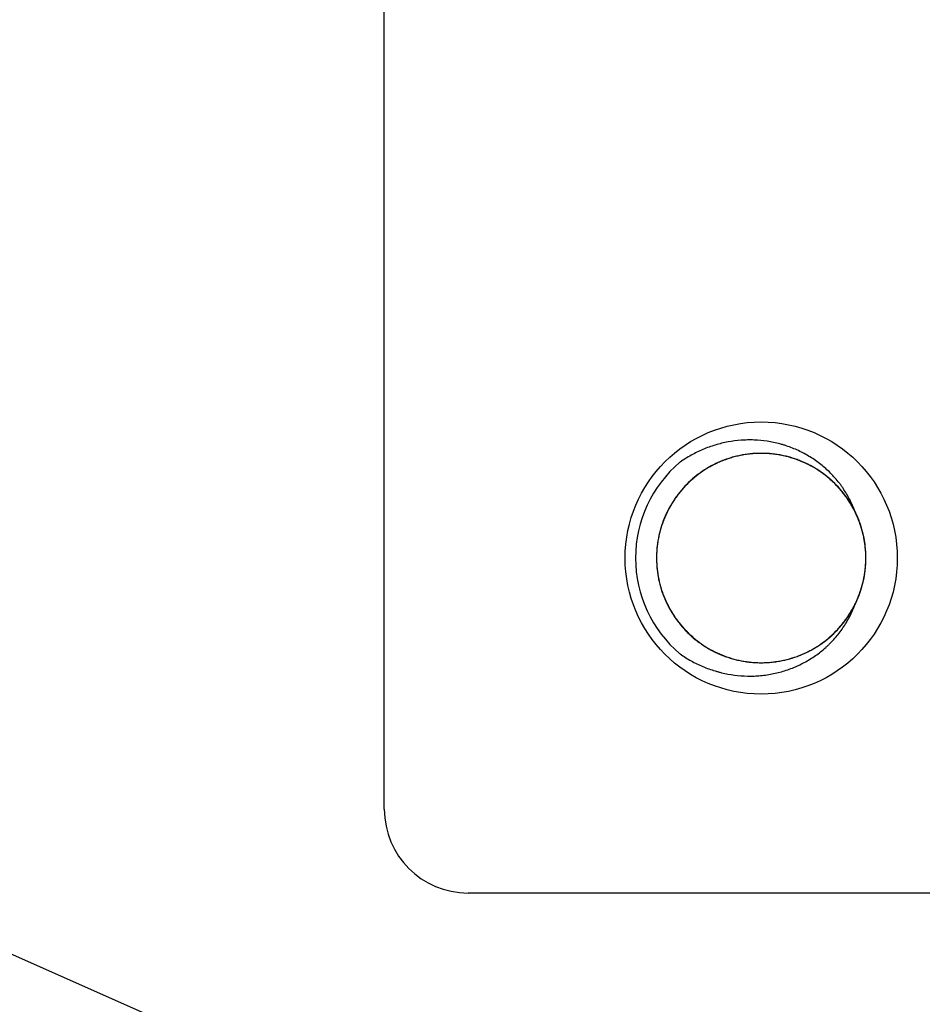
# Model space of a CAD drawing. Header units: millimetres. Extents: x 1138 to 3437, y -700 to 926.
# Tile 10 of 48: x 1750 to 1771, y 536 to 559. Entities that reach past the tile are written whole.
import ezdxf

# ---------------------------------------------------------------- set-up
doc = ezdxf.new("R2010")
doc.units = ezdxf.units.MM
doc.dimstyles.get("Standard").update_dxf_attribs({"dimtxt": 20, "dimasz": 10, "dimexe": 11, "dimexo": 11, "dimgap": 11, "dimtad": 0, "dimtih": 1, "dimtoh": 1, "dimdsep": 46, "dimtxsty": 'Standard', "dimcen": 0.09, "dimclrd": 256, "dimclre": 256, "dimclrt": 256, "dimadec": 0, "dimazin": 0, "dimtfac": 1, "dimtofl": 0, "dimtmove": 0, "dimatfit": 3, "dimfxl": 1, "dimtolj": 1, "dimtzin": 0, "dimarcsym": 0})

# ---------------------------------------------------------------- blocks, each defined once
blk = doc.blocks.new('*D5')
at = {"lineweight": -2, "transparency": 16777216}
for p, q in [((1842.122, 556.959), (1842.122, 557.139)), ((1842.032, 557.049), (1842.212, 557.049)), ((1711.997, 468.195), (1821.063, 542.67)), ((1701.997, 468.195), (1711.997, 468.195))]:
    blk.add_line(p, q, dxfattribs=at)
at = {"lineweight": 18, "transparency": 16777216}
blk.add_solid([(1820.123, 544.046), (1822.003, 541.293), (1829.321, 548.309)], dxfattribs=at)
at = {"layer": 'Defpoints', "color": 0, "lineweight": 18, "transparency": 16777216}
for p in [(1854.922, 565.79), (1829.321, 548.309)]:
    blk.add_point(p, dxfattribs=at)
at = {"lineweight": 18, "transparency": 16777216, "insert": (1667.664, 468.195), "char_height": 20, "attachment_point": 5}
blk.add_mtext('\\A1;∅31', dxfattribs=at)

msp = doc.modelspace()

# ---------------------------------------------------------------- linework, layer by layer
for p, q in [((1758.252, 540.565), (1758.252, 574.565)), ((1700.06, 559.015), (1782.182, 522.516)), ((1774.252, 538.565), (1760.252, 538.565))]:
    msp.add_line(p, q)
msp.add_circle((1767.252, 546.565), 3.25)
for centre, radius, start, end in [((1767.252, 546.565), 3, 130.2799, 229.7201), ((1767.252, 546.565), 2.5, 333.6499, 26.3506), ((1760.252, 540.565), 2, 180, 270)]:
    msp.add_arc(centre, radius, start, end)
for points, knots in [([(1769.492, 547.675), (1769.456, 547.773), (1769.414, 547.869), (1769.319, 548.054), (1769.266, 548.143), (1769.192, 548.252), (1769.177, 548.273), (1769.146, 548.316), (1769.13, 548.337), (1769.082, 548.399), (1769.048, 548.439), (1768.945, 548.557), (1768.799, 548.704), (1768.635, 548.834), (1768.462, 548.955), (1768.373, 549.01), (1768.19, 549.109), (1768.096, 549.152), (1767.95, 549.21), (1767.901, 549.228), (1767.827, 549.253), (1767.802, 549.26), (1767.751, 549.276), (1767.726, 549.283), (1767.599, 549.317), (1767.497, 549.338), (1767.292, 549.369), (1767.188, 549.379), (1767.032, 549.385), (1766.979, 549.385), (1766.901, 549.384), (1766.874, 549.383), (1766.822, 549.381), (1766.796, 549.379), (1766.665, 549.369), (1766.562, 549.356), (1766.357, 549.318), (1766.256, 549.294), (1766.106, 549.249), (1766.057, 549.232), (1765.958, 549.197), (1765.909, 549.178), (1765.764, 549.116), (1765.576, 549.025), (1765.399, 548.914), (1765.313, 548.854)], [0, 0, 0, 0, 0.0625, 0.0625, 0.125, 0.125, 0.140625, 0.140625, 0.15625, 0.15625, 0.1875, 0.1875, 0.25, 0.3125, 0.3125, 0.375, 0.375, 0.4375, 0.4375, 0.46875, 0.46875, 0.484375, 0.484375, 0.5, 0.5, 0.5625, 0.5625, 0.625, 0.625, 0.65625, 0.65625, 0.671875, 0.671875, 0.6875, 0.6875, 0.75, 0.75, 0.8125, 0.8125, 0.84375, 0.84375, 0.875, 0.875, 0.9375, 1, 1, 1, 1]), ([(1769.449, 547.758), (1769.439, 547.776), (1769.429, 547.794), (1769.409, 547.829), (1769.398, 547.847), (1769.377, 547.882), (1769.344, 547.935), (1769.31, 547.986), (1769.238, 548.085), (1769.188, 548.149), (1769.081, 548.272), (1769.024, 548.331), (1768.935, 548.415), (1768.904, 548.442), (1768.857, 548.482), (1768.841, 548.495), (1768.809, 548.521), (1768.728, 548.585), (1768.577, 548.69), (1768.435, 548.769), (1768.289, 548.842), (1768.214, 548.874), (1768.117, 548.911), (1768.098, 548.918), (1768.059, 548.931), (1768, 548.951), (1767.942, 548.969), (1767.823, 549), (1767.664, 549.035), (1767.502, 549.054), (1767.379, 549.062), (1767.338, 549.064), (1767.256, 549.065), (1767.214, 549.065), (1767.091, 549.061), (1766.929, 549.048), (1766.768, 549.019), (1766.649, 548.992), (1766.609, 548.981), (1766.53, 548.959), (1766.491, 548.947), (1766.374, 548.907), (1766.298, 548.877), (1766.149, 548.81), (1766.004, 548.736), (1765.866, 548.648), (1765.783, 548.588), (1765.766, 548.576), (1765.733, 548.551), (1765.717, 548.538), (1765.668, 548.5), (1765.637, 548.474), (1765.544, 548.393), (1765.486, 548.336), (1765.374, 548.218), (1765.321, 548.155), (1765.247, 548.058), (1765.21, 548.009), (1765.176, 547.958), (1765.153, 547.923), (1765.142, 547.906), (1765.087, 547.818), (1765.048, 547.747), (1764.975, 547.601), (1764.943, 547.526), (1764.885, 547.374), (1764.86, 547.296), (1764.828, 547.177), (1764.818, 547.137), (1764.8, 547.056), (1764.793, 547.016), (1764.773, 546.895), (1764.763, 546.814), (1764.752, 546.651), (1764.751, 546.57), (1764.755, 546.447), (1764.757, 546.406), (1764.763, 546.324), (1764.768, 546.283), (1764.784, 546.161), (1764.813, 546), (1764.857, 545.843), (1764.909, 545.689), (1764.939, 545.612), (1764.982, 545.519), (1764.99, 545.5), (1765.008, 545.463), (1765.036, 545.407), (1765.065, 545.353), (1765.126, 545.247), (1765.214, 545.11), (1765.315, 544.982), (1765.396, 544.89), (1765.424, 544.859), (1765.467, 544.815), (1765.482, 544.8), (1765.511, 544.771), (1765.585, 544.7), (1765.725, 544.581), (1765.926, 544.441), (1766.069, 544.361), (1766.18, 544.306), (1766.217, 544.289), (1766.292, 544.256), (1766.33, 544.241), (1766.445, 544.198), (1766.6, 544.148), (1766.759, 544.113), (1766.881, 544.093), (1766.921, 544.087), (1767.003, 544.077), (1767.044, 544.073), (1767.167, 544.065), (1767.249, 544.064), (1767.411, 544.069), (1767.493, 544.075), (1767.614, 544.091), (1767.675, 544.101), (1767.735, 544.112), (1767.776, 544.12), (1767.796, 544.125), (1767.896, 544.148), (1767.975, 544.171), (1768.13, 544.223), (1768.206, 544.253), (1768.354, 544.32), (1768.427, 544.357), (1768.516, 544.408), (1768.533, 544.418), (1768.569, 544.44), (1768.586, 544.451), (1768.638, 544.484), (1768.672, 544.507), (1768.772, 544.579), (1768.836, 544.629), (1768.959, 544.737), (1769.017, 544.793), (1769.101, 544.882), (1769.142, 544.928), (1769.182, 544.976), (1769.208, 545.008), (1769.221, 545.024), (1769.283, 545.106), (1769.377, 545.24), (1769.456, 545.382), (1769.528, 545.528), (1769.561, 545.603), (1769.605, 545.719), (1769.618, 545.758), (1769.644, 545.836), (1769.655, 545.875), (1769.687, 545.994), (1769.722, 546.153), (1769.741, 546.315), (1769.749, 546.438), (1769.751, 546.479), (1769.752, 546.561), (1769.752, 546.602), (1769.748, 546.725), (1769.735, 546.888), (1769.692, 547.129), (1769.647, 547.286), (1769.614, 547.384), (1769.607, 547.403), (1769.593, 547.442), (1769.571, 547.5), (1769.547, 547.557), (1769.497, 547.668), (1769.423, 547.813), (1769.335, 547.951), (1769.263, 548.051), (1769.239, 548.083), (1769.2, 548.132), (1769.187, 548.148), (1769.161, 548.18), (1769.094, 548.258), (1769.023, 548.331), (1768.904, 548.443), (1768.78, 548.549), (1768.646, 548.642), (1768.541, 548.708), (1768.505, 548.729), (1768.434, 548.769), (1768.398, 548.788), (1768.288, 548.842), (1768.213, 548.874), (1768.061, 548.932), (1767.983, 548.957), (1767.864, 548.989), (1767.824, 548.999), (1767.744, 549.017), (1767.703, 549.024), (1767.582, 549.045), (1767.501, 549.054), (1767.338, 549.065), (1767.257, 549.066), (1767.134, 549.063), (1767.073, 549.059), (1767.012, 549.054), (1766.971, 549.049), (1766.95, 549.047), (1766.848, 549.034), (1766.687, 549.004), (1766.53, 548.96), (1766.376, 548.908), (1766.3, 548.878), (1766.206, 548.836), (1766.187, 548.827), (1766.15, 548.809), (1766.132, 548.8), (1766.077, 548.772), (1766.041, 548.752), (1765.934, 548.691), (1765.797, 548.603), (1765.669, 548.502), (1765.577, 548.421), (1765.547, 548.393), (1765.487, 548.336), (1765.458, 548.307), (1765.374, 548.217), (1765.268, 548.092), (1765.128, 547.892), (1765.049, 547.749), (1764.994, 547.638), (1764.976, 547.601), (1764.943, 547.525), (1764.928, 547.487), (1764.885, 547.373), (1764.835, 547.217), (1764.8, 547.058), (1764.78, 546.937), (1764.774, 546.896), (1764.764, 546.815), (1764.76, 546.773), (1764.752, 546.65), (1764.751, 546.569), (1764.756, 546.406), (1764.769, 546.243), (1764.798, 546.082), (1764.821, 545.982), (1764.826, 545.962), (1764.836, 545.922), (1764.852, 545.862), (1764.871, 545.804), (1764.91, 545.688), (1764.94, 545.612), (1765.007, 545.463), (1765.044, 545.391), (1765.105, 545.284), (1765.126, 545.249), (1765.16, 545.197), (1765.171, 545.18), (1765.194, 545.146), (1765.253, 545.061), (1765.316, 544.981), (1765.423, 544.858), (1765.48, 544.8), (1765.599, 544.688), (1765.661, 544.635), (1765.759, 544.559), (1765.793, 544.535), (1765.86, 544.488), (1765.894, 544.466), (1765.998, 544.401), (1766.069, 544.361), (1766.215, 544.289), (1766.29, 544.256), (1766.405, 544.213), (1766.444, 544.199), (1766.522, 544.174), (1766.562, 544.162), (1766.681, 544.13), (1766.84, 544.095), (1767.002, 544.076), (1767.124, 544.068), (1767.185, 544.065), (1767.247, 544.065), (1767.288, 544.065), (1767.309, 544.066), (1767.412, 544.069), (1767.575, 544.082), (1767.816, 544.125), (1767.973, 544.17), (1768.07, 544.203), (1768.09, 544.21), (1768.128, 544.224), (1768.148, 544.231), (1768.205, 544.254), (1768.243, 544.27), (1768.355, 544.32), (1768.5, 544.394), (1768.637, 544.482), (1768.737, 544.554), (1768.77, 544.578), (1768.835, 544.629), (1768.866, 544.656), (1768.959, 544.737), (1769.018, 544.794), (1769.13, 544.913), (1769.235, 545.037), (1769.329, 545.171), (1769.394, 545.276), (1769.415, 545.311), (1769.455, 545.383), (1769.474, 545.419), (1769.529, 545.529), (1769.561, 545.604), (1769.619, 545.756), (1769.644, 545.834), (1769.676, 545.952), (1769.686, 545.992), (1769.703, 546.073), (1769.711, 546.113), (1769.732, 546.235), (1769.741, 546.316), (1769.752, 546.479), (1769.753, 546.56), (1769.748, 546.723), (1769.742, 546.805), (1769.729, 546.907), (1769.726, 546.928), (1769.719, 546.968), (1769.709, 547.029), (1769.697, 547.089), (1769.669, 547.209), (1769.647, 547.287), (1769.595, 547.441), (1769.565, 547.517), (1769.515, 547.629), (1769.497, 547.666), (1769.469, 547.721), (1769.459, 547.74), (1769.439, 547.776), (1769.389, 547.866), (1769.29, 548.02), (1769.189, 548.148), (1769.081, 548.271), (1769.025, 548.33), (1768.934, 548.415), (1768.904, 548.442), (1768.841, 548.495), (1768.809, 548.521), (1768.712, 548.596), (1768.579, 548.689), (1768.436, 548.769), (1768.326, 548.823), (1768.288, 548.841), (1768.213, 548.874), (1768.175, 548.889), (1768.06, 548.933), (1767.904, 548.983), (1767.745, 549.017), (1767.624, 549.038), (1767.564, 549.046), (1767.502, 549.053), (1767.461, 549.056), (1767.441, 549.058), (1767.338, 549.065), (1767.256, 549.066), (1767.093, 549.061), (1766.93, 549.048), (1766.77, 549.02), (1766.67, 548.996), (1766.65, 548.992), (1766.61, 548.981), (1766.59, 548.976), (1766.53, 548.959), (1766.491, 548.947), (1766.375, 548.908), (1766.299, 548.878), (1766.15, 548.811), (1766.078, 548.774), (1765.971, 548.713), (1765.936, 548.691), (1765.867, 548.647), (1765.833, 548.624), (1765.732, 548.552), (1765.668, 548.501), (1765.545, 548.394), (1765.487, 548.337), (1765.375, 548.219), (1765.322, 548.156), (1765.247, 548.059), (1765.222, 548.025), (1765.175, 547.958), (1765.153, 547.923), (1765.088, 547.819), (1765.048, 547.748), (1764.976, 547.602), (1764.943, 547.527), (1764.9, 547.413), (1764.886, 547.374), (1764.861, 547.296), (1764.849, 547.256), (1764.817, 547.137), (1764.782, 546.977), (1764.763, 546.815), (1764.752, 546.653), (1764.751, 546.571), (1764.754, 546.468), (1764.755, 546.447), (1764.757, 546.406), (1764.761, 546.344), (1764.768, 546.283), (1764.783, 546.162), (1764.812, 546.001), (1764.857, 545.844), (1764.896, 545.728), (1764.91, 545.689), (1764.933, 545.632), (1764.941, 545.613), (1764.957, 545.575), (1764.998, 545.481), (1765.081, 545.317), (1765.213, 545.111), (1765.315, 544.983), (1765.424, 544.858), (1765.481, 544.799), (1765.6, 544.687), (1765.724, 544.582), (1765.858, 544.489), (1765.962, 544.423), (1765.997, 544.402), (1766.07, 544.362), (1766.106, 544.343), (1766.216, 544.288), (1766.291, 544.256), (1766.443, 544.198), (1766.521, 544.173), (1766.639, 544.141), (1766.699, 544.127), (1766.759, 544.114), (1766.8, 544.106), (1766.82, 544.103), (1766.922, 544.086), (1767.003, 544.076), (1767.166, 544.065), (1767.247, 544.064), (1767.41, 544.069), (1767.491, 544.075), (1767.593, 544.088), (1767.614, 544.091), (1767.654, 544.098), (1767.675, 544.101), (1767.736, 544.112), (1767.776, 544.12), (1767.895, 544.148), (1767.974, 544.17), (1768.128, 544.222), (1768.204, 544.252), (1768.316, 544.302), (1768.353, 544.32), (1768.426, 544.358), (1768.462, 544.377), (1768.57, 544.439), (1768.707, 544.527), (1768.835, 544.628), (1768.958, 544.736), (1769.017, 544.792), (1769.101, 544.882), (1769.129, 544.913), (1769.182, 544.976), (1769.208, 545.008), (1769.283, 545.105), (1769.376, 545.239), (1769.455, 545.381), (1769.51, 545.491), (1769.527, 545.528), (1769.552, 545.585), (1769.56, 545.604), (1769.575, 545.642), (1769.613, 545.738), (1769.67, 545.913), (1769.722, 546.151), (1769.741, 546.314), (1769.748, 546.417), (1769.749, 546.438), (1769.751, 546.479), (1769.753, 546.54), (1769.752, 546.602), (1769.748, 546.724), (1769.735, 546.887), (1769.706, 547.047), (1769.679, 547.167), (1769.669, 547.207), (1769.652, 547.266), (1769.646, 547.286), (1769.634, 547.326), (1769.602, 547.423), (1769.565, 547.518), (1769.498, 547.667), (1769.424, 547.812), (1769.335, 547.95), (1769.239, 548.084), (1769.188, 548.149), (1769.081, 548.272), (1769.024, 548.33), (1768.906, 548.442), (1768.844, 548.495), (1768.746, 548.57), (1768.713, 548.594), (1768.645, 548.642), (1768.611, 548.664), (1768.506, 548.729), (1768.435, 548.769), (1768.289, 548.841), (1768.215, 548.874), (1768.1, 548.917), (1768.042, 548.938), (1767.983, 548.956), (1767.944, 548.968), (1767.924, 548.973), (1767.824, 549), (1767.664, 549.035), (1767.502, 549.054), (1767.34, 549.065), (1767.258, 549.066), (1767.155, 549.063), (1767.135, 549.062), (1767.094, 549.06), (1767.073, 549.059), (1767.011, 549.054), (1766.971, 549.05), (1766.849, 549.034), (1766.688, 549.005), (1766.532, 548.96), (1766.415, 548.921), (1766.377, 548.907), (1766.3, 548.877), (1766.262, 548.861), (1766.15, 548.81), (1766.004, 548.736), (1765.798, 548.604), (1765.67, 548.503), (1765.577, 548.421), (1765.546, 548.393), (1765.487, 548.336), (1765.458, 548.307), (1765.374, 548.218), (1765.269, 548.094), (1765.176, 547.96), (1765.111, 547.856), (1765.09, 547.82), (1765.059, 547.766), (1765.05, 547.748), (1765.03, 547.712), (1764.984, 547.62), (1764.943, 547.526), (1764.885, 547.374), (1764.835, 547.219), (1764.8, 547.059), (1764.783, 546.957), (1764.78, 546.937), (1764.774, 546.896), (1764.766, 546.835), (1764.76, 546.774), (1764.752, 546.652), (1764.751, 546.57), (1764.756, 546.407), (1764.762, 546.326), (1764.778, 546.204), (1764.784, 546.163), (1764.799, 546.082), (1764.807, 546.042), (1764.835, 545.922), (1764.857, 545.843), (1764.909, 545.689), (1764.939, 545.613), (1765.006, 545.464), (1765.043, 545.391), (1765.126, 545.248), (1765.214, 545.11), (1765.315, 544.982), (1765.422, 544.86), (1765.479, 544.801), (1765.554, 544.73), (1765.569, 544.717), (1765.6, 544.689), (1765.615, 544.676), (1765.662, 544.635), (1765.694, 544.61), (1765.791, 544.535), (1765.926, 544.441), (1766.068, 544.362), (1766.178, 544.307), (1766.233, 544.282), (1766.29, 544.258), (1766.328, 544.242), (1766.347, 544.234), (1766.444, 544.198), (1766.6, 544.148), (1766.838, 544.096), (1767.001, 544.076), (1767.103, 544.069), (1767.124, 544.068), (1767.165, 544.067), (1767.186, 544.066), (1767.247, 544.065), (1767.288, 544.065), (1767.411, 544.069), (1767.574, 544.082), (1767.734, 544.111), (1767.854, 544.138), (1767.893, 544.148), (1767.972, 544.171), (1768.012, 544.183), (1768.129, 544.223), (1768.205, 544.252), (1768.354, 544.319), (1768.499, 544.394), (1768.637, 544.482), (1768.737, 544.554), (1768.77, 544.578), (1768.835, 544.629), (1768.866, 544.656), (1768.959, 544.736), (1769.017, 544.793), (1769.129, 544.911), (1769.182, 544.974), (1769.257, 545.071), (1769.281, 545.104), (1769.316, 545.155), (1769.328, 545.172), (1769.351, 545.206), (1769.406, 545.293), (1769.456, 545.382), (1769.528, 545.528), (1769.561, 545.603), (1769.619, 545.755), (1769.644, 545.833), (1769.671, 545.933), (1769.676, 545.953), (1769.686, 545.993), (1769.7, 546.053), (1769.711, 546.113), (1769.731, 546.234), (1769.741, 546.315), (1769.752, 546.477), (1769.753, 546.559), (1769.75, 546.682), (1769.747, 546.723), (1769.741, 546.805), (1769.737, 546.846), (1769.721, 546.968), (1769.692, 547.129), (1769.647, 547.286), (1769.595, 547.44), (1769.565, 547.517), (1769.498, 547.667), (1769.423, 547.813), (1769.291, 548.019), (1769.19, 548.147), (1769.122, 548.224), (1769.109, 548.24), (1769.081, 548.27), (1769.067, 548.285), (1769.024, 548.33), (1768.994, 548.358), (1768.905, 548.443), (1768.781, 548.548), (1768.647, 548.642), (1768.543, 548.706), (1768.49, 548.738), (1768.436, 548.767), (1768.399, 548.786), (1768.381, 548.796), (1768.289, 548.842), (1768.214, 548.874), (1768.061, 548.932), (1767.906, 548.982), (1767.746, 549.017), (1767.645, 549.034), (1767.625, 549.037), (1767.584, 549.043), (1767.563, 549.046), (1767.502, 549.053), (1767.461, 549.057), (1767.339, 549.065), (1767.257, 549.066), (1767.094, 549.061), (1767.013, 549.055), (1766.891, 549.039), (1766.851, 549.033), (1766.77, 549.019), (1766.729, 549.01), (1766.609, 548.982), (1766.53, 548.96), (1766.376, 548.908), (1766.3, 548.878), (1766.152, 548.811), (1766.079, 548.774), (1765.972, 548.713), (1765.936, 548.691), (1765.867, 548.647), (1765.833, 548.624), (1765.733, 548.553), (1765.669, 548.502), (1765.547, 548.395), (1765.488, 548.338), (1765.404, 548.249), (1765.376, 548.218), (1765.336, 548.171), (1765.323, 548.155), (1765.297, 548.123), (1765.233, 548.043), (1765.128, 547.892), (1765.049, 547.75), (1764.976, 547.603), (1764.944, 547.528), (1764.907, 547.432), (1764.9, 547.413), (1764.886, 547.374), (1764.867, 547.315), (1764.849, 547.256), (1764.817, 547.138), (1764.783, 546.979), (1764.763, 546.817), (1764.755, 546.694), (1764.753, 546.653), (1764.752, 546.57), (1764.752, 546.529), (1764.756, 546.406), (1764.769, 546.244), (1764.798, 546.083), (1764.834, 545.924), (1764.857, 545.845), (1764.909, 545.689), (1764.939, 545.612), (1765.006, 545.464), (1765.081, 545.318), (1765.169, 545.181), (1765.228, 545.097), (1765.24, 545.081), (1765.265, 545.048), (1765.278, 545.031), (1765.316, 544.983), (1765.342, 544.951), (1765.423, 544.859), (1765.48, 544.8), (1765.598, 544.688), (1765.66, 544.636), (1765.757, 544.561), (1765.807, 544.524), (1765.858, 544.49), (1765.892, 544.467), (1765.91, 544.456), (1765.997, 544.401), (1766.069, 544.361), (1766.215, 544.289), (1766.289, 544.256), (1766.442, 544.199), (1766.52, 544.173), (1766.639, 544.141), (1766.679, 544.131), (1766.759, 544.114), (1766.8, 544.106), (1766.921, 544.086), (1767.002, 544.076), (1767.164, 544.065), (1767.246, 544.064), (1767.368, 544.068), (1767.409, 544.07), (1767.491, 544.076), (1767.532, 544.081), (1767.655, 544.096), (1767.816, 544.125), (1767.972, 544.17), (1768.127, 544.222), (1768.203, 544.252), (1768.316, 544.302), (1768.353, 544.32), (1768.426, 544.358), (1768.462, 544.377), (1768.569, 544.438), (1768.706, 544.526), (1768.834, 544.627), (1768.926, 544.708), (1768.957, 544.736), (1769.001, 544.779), (1769.016, 544.793), (1769.045, 544.823), (1769.116, 544.897), (1769.235, 545.037), (1769.375, 545.237), (1769.455, 545.38), (1769.501, 545.473), (1769.51, 545.491), (1769.527, 545.528), (1769.552, 545.585), (1769.576, 545.642), (1769.619, 545.756), (1769.669, 545.911), (1769.704, 546.071), (1769.724, 546.192), (1769.73, 546.233), (1769.74, 546.315), (1769.744, 546.356), (1769.752, 546.478), (1769.753, 546.56), (1769.748, 546.723), (1769.742, 546.804), (1769.726, 546.925), (1769.72, 546.966), (1769.706, 547.047), (1769.697, 547.087), (1769.67, 547.208), (1769.647, 547.286), (1769.595, 547.441), (1769.565, 547.517), (1769.498, 547.666), (1769.461, 547.738), (1769.41, 547.827), (1769.4, 547.845), (1769.378, 547.88), (1769.367, 547.898), (1769.334, 547.95), (1769.311, 547.984), (1769.24, 548.084), (1769.189, 548.148), (1769.082, 548.271), (1769.025, 548.329), (1768.936, 548.413), (1768.89, 548.454), (1768.843, 548.494), (1768.811, 548.52), (1768.795, 548.533), (1768.713, 548.595), (1768.579, 548.689), (1768.437, 548.768), (1768.291, 548.841), (1768.216, 548.873), (1768.1, 548.917), (1768.061, 548.931), (1767.983, 548.956), (1767.944, 548.968), (1767.825, 549), (1767.666, 549.035), (1767.504, 549.054), (1767.381, 549.062), (1767.341, 549.064), (1767.258, 549.065), (1767.217, 549.065), (1767.094, 549.061), (1766.93, 549.048), (1766.69, 549.005), (1766.533, 548.961), (1766.415, 548.921), (1766.377, 548.907), (1766.3, 548.877), (1766.262, 548.861), (1766.151, 548.811), (1766.005, 548.737), (1765.868, 548.649), (1765.768, 548.577), (1765.735, 548.553), (1765.687, 548.514), (1765.671, 548.501), (1765.639, 548.475), (1765.561, 548.408), (1765.487, 548.338), (1765.375, 548.219), (1765.27, 548.095), (1765.176, 547.961), (1765.121, 547.873), (1765.111, 547.855), (1765.09, 547.82), (1765.059, 547.767), (1765.03, 547.712), (1764.976, 547.602), (1764.943, 547.528), (1764.886, 547.375), (1764.86, 547.298), (1764.828, 547.179), (1764.819, 547.139), (1764.801, 547.059), (1764.793, 547.018), (1764.773, 546.897), (1764.763, 546.816), (1764.752, 546.653), (1764.751, 546.572), (1764.754, 546.449), (1764.757, 546.408), (1764.763, 546.327), (1764.767, 546.286), (1764.783, 546.163), (1764.812, 546.002), (1764.857, 545.845), (1764.909, 545.69), (1764.938, 545.614), (1764.981, 545.521), (1764.989, 545.502), (1765.007, 545.465), (1765.016, 545.446), (1765.044, 545.391), (1765.064, 545.355), (1765.125, 545.249), (1765.213, 545.111), (1765.314, 544.984), (1765.395, 544.891), (1765.436, 544.846), (1765.48, 544.802), (1765.509, 544.773), (1765.524, 544.759), (1765.599, 544.688), (1765.724, 544.582), (1765.924, 544.442), (1766.067, 544.362), (1766.177, 544.308), (1766.215, 544.29), (1766.29, 544.257), (1766.328, 544.242), (1766.443, 544.198), (1766.598, 544.148), (1766.757, 544.113), (1766.878, 544.093), (1766.919, 544.087), (1767.001, 544.077), (1767.042, 544.074), (1767.165, 544.065), (1767.247, 544.064), (1767.41, 544.069), (1767.572, 544.082), (1767.733, 544.11), (1767.833, 544.134), (1767.854, 544.138), (1767.893, 544.149), (1767.953, 544.165), (1768.012, 544.183), (1768.128, 544.222), (1768.204, 544.252), (1768.352, 544.319), (1768.425, 544.356), (1768.532, 544.417), (1768.567, 544.438), (1768.619, 544.472), (1768.636, 544.483), (1768.67, 544.506), (1768.755, 544.565), (1768.835, 544.628), (1768.957, 544.735), (1769.016, 544.792), (1769.128, 544.911), (1769.181, 544.973), (1769.244, 545.055), (1769.257, 545.071), (1769.281, 545.104), (1769.317, 545.154), (1769.351, 545.206), (1769.415, 545.31), (1769.455, 545.381), (1769.528, 545.527), (1769.56, 545.601), (1769.604, 545.716), (1769.618, 545.755), (1769.643, 545.834), (1769.655, 545.873), (1769.687, 545.992), (1769.722, 546.151), (1769.741, 546.313), (1769.749, 546.435), (1769.751, 546.476), (1769.752, 546.558), (1769.752, 546.6), (1769.748, 546.723), (1769.735, 546.887), (1769.692, 547.127), (1769.648, 547.284), (1769.615, 547.382), (1769.608, 547.401), (1769.594, 547.44), (1769.587, 547.459), (1769.564, 547.517), (1769.548, 547.555), (1769.498, 547.667), (1769.424, 547.812), (1769.336, 547.949), (1769.265, 548.049), (1769.228, 548.098), (1769.189, 548.146), (1769.163, 548.178), (1769.149, 548.193), (1769.081, 548.271), (1769.025, 548.33), (1768.906, 548.442), (1768.782, 548.547), (1768.648, 548.641), (1768.543, 548.706), (1768.508, 548.727), (1768.436, 548.768), (1768.399, 548.787), (1768.289, 548.841), (1768.215, 548.874), (1768.063, 548.932), (1767.985, 548.957), (1767.867, 548.989), (1767.827, 548.999), (1767.746, 549.016), (1767.706, 549.024), (1767.584, 549.044), (1767.503, 549.054), (1767.34, 549.065), (1767.259, 549.066), (1767.096, 549.062), (1767.014, 549.055), (1766.912, 549.042), (1766.892, 549.039), (1766.851, 549.033), (1766.79, 549.023), (1766.73, 549.01), (1766.61, 548.983), (1766.532, 548.961), (1766.377, 548.909), (1766.302, 548.879), (1766.189, 548.828), (1766.152, 548.811), (1766.097, 548.783), (1766.079, 548.773), (1766.043, 548.753), (1765.953, 548.703), (1765.798, 548.604), (1765.671, 548.503), (1765.548, 548.396), (1765.488, 548.339), (1765.418, 548.264), (1765.404, 548.249), (1765.376, 548.218), (1765.336, 548.172), (1765.297, 548.124), (1765.222, 548.027), (1765.129, 547.893), (1765.05, 547.751), (1764.995, 547.641), (1764.977, 547.603), (1764.944, 547.528), (1764.929, 547.489), (1764.885, 547.374), (1764.835, 547.219), (1764.8, 547.06), (1764.78, 546.939), (1764.774, 546.899), (1764.764, 546.817), (1764.761, 546.776), (1764.752, 546.653), (1764.751, 546.571), (1764.756, 546.408), (1764.769, 546.245), (1764.797, 546.084), (1764.82, 545.984), (1764.825, 545.964), (1764.835, 545.924), (1764.841, 545.905), (1764.858, 545.845), (1764.87, 545.806), (1764.909, 545.689), (1764.939, 545.613), (1765.006, 545.465), (1765.043, 545.392), (1765.104, 545.286), (1765.136, 545.233), (1765.17, 545.182), (1765.193, 545.148), (1765.204, 545.131), (1765.264, 545.047), (1765.315, 544.983), (1765.422, 544.86), (1765.479, 544.801), (1765.597, 544.689), (1765.659, 544.636), (1765.757, 544.561), (1765.79, 544.536), (1765.858, 544.489), (1765.892, 544.467), (1765.996, 544.402), (1766.068, 544.362), (1766.213, 544.29), (1766.288, 544.257), (1766.403, 544.213), (1766.442, 544.2), (1766.52, 544.174), (1766.559, 544.163), (1766.679, 544.13), (1766.838, 544.096), (1767, 544.077), (1767.163, 544.065), (1767.245, 544.064), (1767.348, 544.067), (1767.368, 544.068), (1767.409, 544.07), (1767.471, 544.074), (1767.532, 544.081), (1767.654, 544.096), (1767.814, 544.125), (1767.971, 544.169), (1768.088, 544.209), (1768.126, 544.223), (1768.184, 544.245), (1768.203, 544.253), (1768.241, 544.269), (1768.335, 544.31), (1768.499, 544.394), (1768.704, 544.525), (1768.833, 544.627), (1768.926, 544.708), (1768.957, 544.736), (1769.016, 544.793), (1769.045, 544.822), (1769.129, 544.911), (1769.234, 545.035), (1769.328, 545.169), (1769.393, 545.273), (1769.414, 545.309), (1769.454, 545.381), (1769.473, 545.417), (1769.528, 545.528), (1769.561, 545.602), (1769.618, 545.755), (1769.644, 545.832), (1769.676, 545.95), (1769.69, 546.01), (1769.703, 546.07), (1769.711, 546.111), (1769.714, 546.131), (1769.731, 546.233), (1769.741, 546.314), (1769.752, 546.477), (1769.753, 546.558), (1769.749, 546.721), (1769.742, 546.803), (1769.729, 546.905), (1769.726, 546.925), (1769.72, 546.966), (1769.716, 546.986), (1769.706, 547.047), (1769.697, 547.087), (1769.67, 547.207), (1769.647, 547.285), (1769.596, 547.44), (1769.566, 547.516), (1769.516, 547.627), (1769.489, 547.683), (1769.46, 547.737), (1769.441, 547.774), (1769.431, 547.792), (1769.379, 547.881), (1769.291, 548.019), (1769.19, 548.147), (1769.083, 548.269), (1769.026, 548.328), (1768.936, 548.413), (1768.906, 548.441), (1768.843, 548.494), (1768.811, 548.52), (1768.714, 548.595), (1768.58, 548.688), (1768.438, 548.768), (1768.328, 548.822), (1768.291, 548.84), (1768.215, 548.872), (1768.177, 548.888), (1768.062, 548.932), (1767.906, 548.982), (1767.667, 549.034), (1767.505, 549.054), (1767.402, 549.061), (1767.382, 549.062), (1767.34, 549.064), (1767.279, 549.066), (1767.217, 549.065), (1767.095, 549.062), (1766.932, 549.049), (1766.772, 549.02), (1766.652, 548.992), (1766.612, 548.982), (1766.553, 548.965), (1766.533, 548.959), (1766.493, 548.947), (1766.396, 548.916), (1766.3, 548.878), (1766.152, 548.812), (1766.007, 548.738), (1765.869, 548.649), (1765.768, 548.577), (1765.735, 548.553), (1765.671, 548.502), (1765.639, 548.476), (1765.547, 548.395), (1765.488, 548.339), (1765.376, 548.22), (1765.323, 548.158), (1765.248, 548.061), (1765.224, 548.027), (1765.177, 547.96), (1765.154, 547.925), (1765.089, 547.821), (1765.049, 547.75), (1764.977, 547.604), (1764.944, 547.529), (1764.9, 547.415), (1764.88, 547.357), (1764.862, 547.298), (1764.85, 547.258), (1764.844, 547.239), (1764.817, 547.139), (1764.783, 546.979), (1764.763, 546.817), (1764.752, 546.655), (1764.751, 546.573), (1764.754, 546.47), (1764.755, 546.45), (1764.757, 546.409), (1764.758, 546.388), (1764.763, 546.326), (1764.767, 546.286), (1764.783, 546.164), (1764.812, 546.003), (1764.856, 545.846), (1764.895, 545.73), (1764.916, 545.672), (1764.94, 545.615), (1764.956, 545.577), (1764.964, 545.558), (1765.006, 545.464), (1765.08, 545.319), (1765.212, 545.113), (1765.314, 544.984), (1765.395, 544.891), (1765.423, 544.861), (1765.48, 544.802), (1765.509, 544.773), (1765.598, 544.689), (1765.722, 544.583), (1765.856, 544.49), (1765.96, 544.425), (1765.995, 544.404), (1766.067, 544.363), (1766.104, 544.344), (1766.214, 544.289), (1766.289, 544.257), (1766.442, 544.199), (1766.596, 544.149), (1766.756, 544.113), (1766.858, 544.096), (1766.878, 544.093), (1766.919, 544.087), (1766.98, 544.079), (1767.042, 544.074), (1767.164, 544.065), (1767.245, 544.064), (1767.408, 544.069), (1767.489, 544.075), (1767.611, 544.091), (1767.652, 544.097), (1767.713, 544.108), (1767.733, 544.112), (1767.773, 544.12), (1767.874, 544.142), (1767.972, 544.17), (1768.127, 544.222), (1768.202, 544.251), (1768.351, 544.318), (1768.424, 544.355), (1768.532, 544.417), (1768.567, 544.438), (1768.636, 544.483), (1768.67, 544.506), (1768.77, 544.577), (1768.834, 544.627), (1768.956, 544.734), (1769.015, 544.791), (1769.1, 544.88), (1769.127, 544.911), (1769.181, 544.974), (1769.207, 545.006), (1769.282, 545.103), (1769.375, 545.238), (1769.456, 545.381), (1769.492, 545.456)], [0, 0, 0, 0, 0.000498, 0.000498, 0.000996, 0.000996, 0.001493, 0.002489, 0.002489, 0.00448, 0.00448, 0.006471, 0.006471, 0.007467, 0.007467, 0.007964, 0.007964, 0.008462, 0.010453, 0.012444, 0.012444, 0.014435, 0.014435, 0.014933, 0.014933, 0.015431, 0.016426, 0.016426, 0.018417, 0.020408, 0.020408, 0.021404, 0.021404, 0.022399, 0.022399, 0.02439, 0.026381, 0.026381, 0.027377, 0.027377, 0.028372, 0.028372, 0.030363, 0.030363, 0.032355, 0.034346, 0.034346, 0.034843, 0.034843, 0.035341, 0.035341, 0.036337, 0.036337, 0.038328, 0.038328, 0.040319, 0.040319, 0.041314, 0.041812, 0.041812, 0.04231, 0.04231, 0.044301, 0.044301, 0.046292, 0.046292, 0.048283, 0.048283, 0.049278, 0.049278, 0.050274, 0.050274, 0.052265, 0.052265, 0.054256, 0.054256, 0.055251, 0.055251, 0.056247, 0.056247, 0.058238, 0.060229, 0.060229, 0.06222, 0.06222, 0.062718, 0.062718, 0.063216, 0.064211, 0.064211, 0.066202, 0.068193, 0.068193, 0.069189, 0.069189, 0.069687, 0.069687, 0.070184, 0.072175, 0.074166, 0.076157, 0.076157, 0.077153, 0.077153, 0.078148, 0.078148, 0.080139, 0.082131, 0.082131, 0.083126, 0.083126, 0.084122, 0.084122, 0.086113, 0.086113, 0.088104, 0.088104, 0.089099, 0.089597, 0.089597, 0.090095, 0.090095, 0.092086, 0.092086, 0.094077, 0.094077, 0.096068, 0.096068, 0.096566, 0.096566, 0.097063, 0.097063, 0.098059, 0.098059, 0.10005, 0.10005, 0.102041, 0.102041, 0.103036, 0.103534, 0.103534, 0.104032, 0.104032, 0.106023, 0.108014, 0.108014, 0.110005, 0.110005, 0.111001, 0.111001, 0.111996, 0.111996, 0.113987, 0.115978, 0.115978, 0.116974, 0.116974, 0.117969, 0.117969, 0.11996, 0.121951, 0.123942, 0.123942, 0.12444, 0.12444, 0.124938, 0.125933, 0.125933, 0.127924, 0.129915, 0.129915, 0.130911, 0.130911, 0.131409, 0.131409, 0.131907, 0.133898, 0.133898, 0.135889, 0.13788, 0.13788, 0.138875, 0.138875, 0.139871, 0.139871, 0.141862, 0.141862, 0.143853, 0.143853, 0.144848, 0.144848, 0.145844, 0.145844, 0.147835, 0.147835, 0.149826, 0.149826, 0.150821, 0.151319, 0.151319, 0.151817, 0.151817, 0.153808, 0.155799, 0.155799, 0.15779, 0.15779, 0.158288, 0.158288, 0.158786, 0.158786, 0.159781, 0.159781, 0.161772, 0.163763, 0.163763, 0.164759, 0.164759, 0.165754, 0.165754, 0.167745, 0.169736, 0.171727, 0.171727, 0.172723, 0.172723, 0.173718, 0.173718, 0.175709, 0.1777, 0.1777, 0.178696, 0.178696, 0.179691, 0.179691, 0.181683, 0.181683, 0.183674, 0.185665, 0.185665, 0.186162, 0.186162, 0.18666, 0.187656, 0.187656, 0.189647, 0.189647, 0.191638, 0.191638, 0.192633, 0.192633, 0.193131, 0.193131, 0.193629, 0.19562, 0.19562, 0.197611, 0.197611, 0.199602, 0.199602, 0.200597, 0.200597, 0.201593, 0.201593, 0.203584, 0.203584, 0.205575, 0.205575, 0.206571, 0.206571, 0.207566, 0.207566, 0.209557, 0.211548, 0.211548, 0.212544, 0.213041, 0.213041, 0.213539, 0.213539, 0.21553, 0.217521, 0.219512, 0.219512, 0.22001, 0.22001, 0.220508, 0.220508, 0.221503, 0.221503, 0.223494, 0.225485, 0.225485, 0.226481, 0.226481, 0.227476, 0.227476, 0.229467, 0.229467, 0.231459, 0.23345, 0.23345, 0.234445, 0.234445, 0.235441, 0.235441, 0.237432, 0.237432, 0.239423, 0.239423, 0.240418, 0.240418, 0.241414, 0.241414, 0.243405, 0.243405, 0.245396, 0.245396, 0.247387, 0.247387, 0.247885, 0.247885, 0.248382, 0.249378, 0.249378, 0.251369, 0.251369, 0.25336, 0.25336, 0.254355, 0.254355, 0.254853, 0.254853, 0.255351, 0.257342, 0.259333, 0.259333, 0.261324, 0.261324, 0.26232, 0.26232, 0.263315, 0.263315, 0.265306, 0.267297, 0.267297, 0.268293, 0.268293, 0.269288, 0.269288, 0.271279, 0.27327, 0.27327, 0.274266, 0.274764, 0.274764, 0.275261, 0.275261, 0.277252, 0.277252, 0.279243, 0.281235, 0.281235, 0.281732, 0.281732, 0.28223, 0.28223, 0.283226, 0.283226, 0.285217, 0.285217, 0.287208, 0.287208, 0.288203, 0.288203, 0.289199, 0.289199, 0.29119, 0.29119, 0.293181, 0.293181, 0.295172, 0.295172, 0.296167, 0.296167, 0.297163, 0.297163, 0.299154, 0.299154, 0.301145, 0.301145, 0.30214, 0.30214, 0.303136, 0.303136, 0.305127, 0.307118, 0.307118, 0.309109, 0.309109, 0.309607, 0.309607, 0.310105, 0.3111, 0.3111, 0.313091, 0.315082, 0.315082, 0.316078, 0.316078, 0.316575, 0.316575, 0.317073, 0.319064, 0.321055, 0.323046, 0.323046, 0.325037, 0.325037, 0.327028, 0.329019, 0.329019, 0.330015, 0.330015, 0.331011, 0.331011, 0.333002, 0.333002, 0.334993, 0.334993, 0.335988, 0.336486, 0.336486, 0.336984, 0.336984, 0.338975, 0.338975, 0.340966, 0.340966, 0.342957, 0.342957, 0.343455, 0.343455, 0.343952, 0.343952, 0.344948, 0.344948, 0.346939, 0.346939, 0.34893, 0.34893, 0.349925, 0.349925, 0.350921, 0.350921, 0.352912, 0.354903, 0.354903, 0.356894, 0.356894, 0.35789, 0.35789, 0.358885, 0.358885, 0.360876, 0.362867, 0.362867, 0.363863, 0.363863, 0.36436, 0.36436, 0.364858, 0.366849, 0.36884, 0.370831, 0.370831, 0.371329, 0.371329, 0.371827, 0.372822, 0.372822, 0.374813, 0.376804, 0.376804, 0.3778, 0.3778, 0.378298, 0.378298, 0.378795, 0.380787, 0.380787, 0.382778, 0.384769, 0.384769, 0.38676, 0.38676, 0.388751, 0.388751, 0.390742, 0.390742, 0.391737, 0.391737, 0.392733, 0.392733, 0.394724, 0.394724, 0.396715, 0.396715, 0.39771, 0.398208, 0.398208, 0.398706, 0.398706, 0.400697, 0.402688, 0.402688, 0.404679, 0.404679, 0.405177, 0.405177, 0.405675, 0.405675, 0.40667, 0.40667, 0.408661, 0.410652, 0.410652, 0.411648, 0.411648, 0.412643, 0.412643, 0.414634, 0.416625, 0.418616, 0.418616, 0.419612, 0.419612, 0.420607, 0.420607, 0.422598, 0.424589, 0.424589, 0.425585, 0.425585, 0.426083, 0.426083, 0.42658, 0.428571, 0.428571, 0.430563, 0.432554, 0.432554, 0.433051, 0.433051, 0.433549, 0.434545, 0.434545, 0.436536, 0.436536, 0.438527, 0.438527, 0.439522, 0.439522, 0.440518, 0.440518, 0.442509, 0.442509, 0.4445, 0.4445, 0.446491, 0.446491, 0.448482, 0.450473, 0.450473, 0.452464, 0.452464, 0.452962, 0.452962, 0.453459, 0.453459, 0.454455, 0.454455, 0.456446, 0.458437, 0.458437, 0.459433, 0.45993, 0.45993, 0.460428, 0.460428, 0.462419, 0.46441, 0.466401, 0.466401, 0.466899, 0.466899, 0.467397, 0.467397, 0.468392, 0.468392, 0.470383, 0.472374, 0.472374, 0.47337, 0.47337, 0.474365, 0.474365, 0.476356, 0.476356, 0.478347, 0.480339, 0.480339, 0.481334, 0.481334, 0.48233, 0.48233, 0.484321, 0.484321, 0.486312, 0.486312, 0.487307, 0.487307, 0.487805, 0.487805, 0.488303, 0.490294, 0.490294, 0.492285, 0.492285, 0.494276, 0.494276, 0.494774, 0.494774, 0.495271, 0.496267, 0.496267, 0.498258, 0.498258, 0.500249, 0.500249, 0.501244, 0.501244, 0.50224, 0.50224, 0.504231, 0.506222, 0.506222, 0.508213, 0.508213, 0.510204, 0.512195, 0.514186, 0.514186, 0.514684, 0.514684, 0.515182, 0.515182, 0.516177, 0.516177, 0.518168, 0.520159, 0.520159, 0.521155, 0.521653, 0.521653, 0.52215, 0.52215, 0.524141, 0.524141, 0.526132, 0.528123, 0.528123, 0.528621, 0.528621, 0.529119, 0.529119, 0.530115, 0.530115, 0.532106, 0.532106, 0.534097, 0.534097, 0.535092, 0.535092, 0.536088, 0.536088, 0.538079, 0.538079, 0.54007, 0.54007, 0.542061, 0.542061, 0.543056, 0.543056, 0.544052, 0.544052, 0.546043, 0.546043, 0.548034, 0.548034, 0.549029, 0.549029, 0.549527, 0.549527, 0.550025, 0.552016, 0.554007, 0.554007, 0.555998, 0.555998, 0.556496, 0.556496, 0.556994, 0.557989, 0.557989, 0.55998, 0.561971, 0.561971, 0.562967, 0.562967, 0.563962, 0.563962, 0.565953, 0.567944, 0.567944, 0.569935, 0.569935, 0.571926, 0.571926, 0.573917, 0.575908, 0.575908, 0.576406, 0.576406, 0.576904, 0.576904, 0.577899, 0.577899, 0.579891, 0.579891, 0.581882, 0.581882, 0.582877, 0.583375, 0.583375, 0.583873, 0.583873, 0.585864, 0.585864, 0.587855, 0.587855, 0.589846, 0.589846, 0.590841, 0.590841, 0.591837, 0.591837, 0.593828, 0.593828, 0.595819, 0.595819, 0.596814, 0.596814, 0.59781, 0.59781, 0.599801, 0.601792, 0.601792, 0.603783, 0.603783, 0.604779, 0.604779, 0.605774, 0.605774, 0.607765, 0.609756, 0.609756, 0.610752, 0.610752, 0.611249, 0.611249, 0.611747, 0.613738, 0.615729, 0.61772, 0.61772, 0.618218, 0.618218, 0.618716, 0.619711, 0.619711, 0.621702, 0.623693, 0.623693, 0.624689, 0.624689, 0.625684, 0.625684, 0.627675, 0.627675, 0.629667, 0.629667, 0.630662, 0.630662, 0.631658, 0.631658, 0.633649, 0.633649, 0.63564, 0.63564, 0.637631, 0.637631, 0.638128, 0.638128, 0.638626, 0.638626, 0.639622, 0.639622, 0.641613, 0.641613, 0.643604, 0.643604, 0.644599, 0.645097, 0.645097, 0.645595, 0.645595, 0.647586, 0.649577, 0.649577, 0.651568, 0.651568, 0.652563, 0.652563, 0.653559, 0.653559, 0.65555, 0.657541, 0.657541, 0.658537, 0.658537, 0.659532, 0.659532, 0.661523, 0.663514, 0.665505, 0.665505, 0.666501, 0.666501, 0.667496, 0.667496, 0.669487, 0.671478, 0.671478, 0.672474, 0.672474, 0.672972, 0.672972, 0.673469, 0.67546, 0.67546, 0.677452, 0.679443, 0.679443, 0.67994, 0.67994, 0.680438, 0.681434, 0.681434, 0.683425, 0.683425, 0.685416, 0.685416, 0.686411, 0.686411, 0.687407, 0.687407, 0.689398, 0.689398, 0.691389, 0.691389, 0.692384, 0.692384, 0.69338, 0.69338, 0.695371, 0.697362, 0.697362, 0.699353, 0.699353, 0.699851, 0.699851, 0.700348, 0.700348, 0.701344, 0.701344, 0.703335, 0.705326, 0.705326, 0.706322, 0.706819, 0.706819, 0.707317, 0.707317, 0.709308, 0.711299, 0.71329, 0.71329, 0.714286, 0.714286, 0.715281, 0.715281, 0.717272, 0.719263, 0.719263, 0.720259, 0.720259, 0.721254, 0.721254, 0.723245, 0.723245, 0.725236, 0.727228, 0.727228, 0.727725, 0.727725, 0.728223, 0.729219, 0.729219, 0.73121, 0.73121, 0.733201, 0.733201, 0.734196, 0.734196, 0.734694, 0.734694, 0.735192, 0.737183, 0.737183, 0.739174, 0.739174, 0.741165, 0.741165, 0.741663, 0.741663, 0.74216, 0.743156, 0.743156, 0.745147, 0.745147, 0.747138, 0.747138, 0.748133, 0.748133, 0.749129, 0.749129, 0.75112, 0.753111, 0.753111, 0.754107, 0.754107, 0.755102, 0.755102, 0.757093, 0.759084, 0.761075, 0.761075, 0.761573, 0.761573, 0.762071, 0.762071, 0.763066, 0.763066, 0.765057, 0.767048, 0.767048, 0.768044, 0.768542, 0.768542, 0.769039, 0.769039, 0.77103, 0.77103, 0.773021, 0.775012, 0.775012, 0.776008, 0.776008, 0.777004, 0.777004, 0.778995, 0.778995, 0.780986, 0.780986, 0.781981, 0.781981, 0.782977, 0.782977, 0.784968, 0.784968, 0.786959, 0.786959, 0.78895, 0.78895, 0.789448, 0.789448, 0.789945, 0.790941, 0.790941, 0.792932, 0.792932, 0.794923, 0.794923, 0.795918, 0.795918, 0.796416, 0.796416, 0.796914, 0.798905, 0.800896, 0.800896, 0.802887, 0.802887, 0.803385, 0.803385, 0.803883, 0.804878, 0.804878, 0.806869, 0.80886, 0.80886, 0.809856, 0.809856, 0.810851, 0.810851, 0.812842, 0.814833, 0.814833, 0.815829, 0.815829, 0.816824, 0.816824, 0.818815, 0.818815, 0.820806, 0.822797, 0.822797, 0.823295, 0.823295, 0.823793, 0.823793, 0.824788, 0.824788, 0.82678, 0.82678, 0.828771, 0.828771, 0.829766, 0.830264, 0.830264, 0.830762, 0.830762, 0.832753, 0.832753, 0.834744, 0.834744, 0.836735, 0.836735, 0.83773, 0.83773, 0.838726, 0.838726, 0.840717, 0.840717, 0.842708, 0.842708, 0.843703, 0.843703, 0.844699, 0.844699, 0.84669, 0.848681, 0.848681, 0.850672, 0.850672, 0.85117, 0.85117, 0.851668, 0.852663, 0.852663, 0.854654, 0.856645, 0.856645, 0.857641, 0.857641, 0.858138, 0.858138, 0.858636, 0.860627, 0.862618, 0.864609, 0.864609, 0.865605, 0.865605, 0.8666, 0.8666, 0.868591, 0.870582, 0.870582, 0.871578, 0.871578, 0.872573, 0.872573, 0.874564, 0.874564, 0.876556, 0.876556, 0.877551, 0.878049, 0.878049, 0.878547, 0.878547, 0.880538, 0.880538, 0.882529, 0.882529, 0.88452, 0.88452, 0.885017, 0.885017, 0.885515, 0.885515, 0.886511, 0.886511, 0.888502, 0.888502, 0.890493, 0.890493, 0.891488, 0.891986, 0.891986, 0.892484, 0.892484, 0.894475, 0.896466, 0.896466, 0.898457, 0.898457, 0.899452, 0.899452, 0.900448, 0.900448, 0.902439, 0.90443, 0.90443, 0.905426, 0.905426, 0.906421, 0.906421, 0.908412, 0.910403, 0.912394, 0.912394, 0.912892, 0.912892, 0.91339, 0.914385, 0.914385, 0.916376, 0.918367, 0.918367, 0.919363, 0.919363, 0.919861, 0.919861, 0.920358, 0.922349, 0.922349, 0.92434, 0.926332, 0.926332, 0.927327, 0.927327, 0.928323, 0.928323, 0.930314, 0.930314, 0.932305, 0.932305, 0.9333, 0.9333, 0.934296, 0.934296, 0.936287, 0.936287, 0.938278, 0.938278, 0.939273, 0.939771, 0.939771, 0.940269, 0.940269, 0.94226, 0.944251, 0.944251, 0.946242, 0.946242, 0.94674, 0.94674, 0.947237, 0.947237, 0.948233, 0.948233, 0.950224, 0.952215, 0.952215, 0.953211, 0.953708, 0.953708, 0.954206, 0.954206, 0.956197, 0.958188, 0.960179, 0.960179, 0.961175, 0.961175, 0.96217, 0.96217, 0.964161, 0.966152, 0.966152, 0.967148, 0.967148, 0.968143, 0.968143, 0.970134, 0.970134, 0.972125, 0.974116, 0.974116, 0.974614, 0.974614, 0.975112, 0.976108, 0.976108, 0.978099, 0.978099, 0.98009, 0.98009, 0.981085, 0.981085, 0.981583, 0.981583, 0.982081, 0.984072, 0.984072, 0.986063, 0.986063, 0.988054, 0.988054, 0.989049, 0.989049, 0.990045, 0.990045, 0.992036, 0.992036, 0.994027, 0.994027, 0.995022, 0.995022, 0.996018, 0.996018, 0.998009, 1, 1, 1, 1]), ([(1765.313, 544.276), (1765.399, 544.216), (1765.576, 544.106), (1765.763, 544.014), (1765.954, 543.933), (1766.053, 543.898), (1766.179, 543.86), (1766.204, 543.853), (1766.255, 543.839), (1766.331, 543.819), (1766.407, 543.803), (1766.561, 543.775), (1766.664, 543.761), (1766.871, 543.746), (1766.975, 543.744), (1767.133, 543.749), (1767.186, 543.753), (1767.29, 543.762), (1767.342, 543.769), (1767.497, 543.792), (1767.598, 543.813), (1767.799, 543.867), (1767.898, 543.9), (1768.02, 543.948), (1768.044, 543.958), (1768.093, 543.979), (1768.117, 543.989), (1768.188, 544.022), (1768.235, 544.046), (1768.373, 544.12), (1768.462, 544.175), (1768.632, 544.294), (1768.714, 544.358), (1768.811, 544.445), (1768.831, 544.463), (1768.869, 544.5), (1768.888, 544.518), (1768.943, 544.574), (1768.979, 544.612), (1769.083, 544.73), (1769.146, 544.812), (1769.264, 544.983), (1769.317, 545.073), (1769.377, 545.19), (1769.389, 545.213), (1769.412, 545.261), (1769.445, 545.333), (1769.474, 545.406), (1769.492, 545.456)], [0, 0, 0, 0, 0.0625, 0.125, 0.125, 0.1875, 0.1875, 0.203125, 0.203125, 0.21875, 0.25, 0.25, 0.3125, 0.3125, 0.375, 0.375, 0.40625, 0.40625, 0.4375, 0.4375, 0.5, 0.5, 0.5625, 0.5625, 0.578125, 0.578125, 0.59375, 0.59375, 0.625, 0.625, 0.6875, 0.6875, 0.75, 0.75, 0.765625, 0.765625, 0.78125, 0.78125, 0.8125, 0.8125, 0.875, 0.875, 0.9375, 0.9375, 0.953125, 0.953125, 0.96875, 1, 1, 1, 1])]:
    msp.add_open_spline(points, degree=3, knots=knots)

# ---------------------------------------------------------------- dimensions: what is measured, and where the dimension line sits
at = {"lineweight": 18}
dim = msp.add_diameter_dim_2p(p1=(1854.922, 565.79), p2=(1829.321, 548.309), dimstyle='Standard', dxfattribs=at)
dim.commit()
dim.dimension.update_dxf_attribs({"geometry": '*D5', "text_midpoint": (1667.664, 468.195), "dimtype": 163})

doc.saveas('drawing.dxf')
